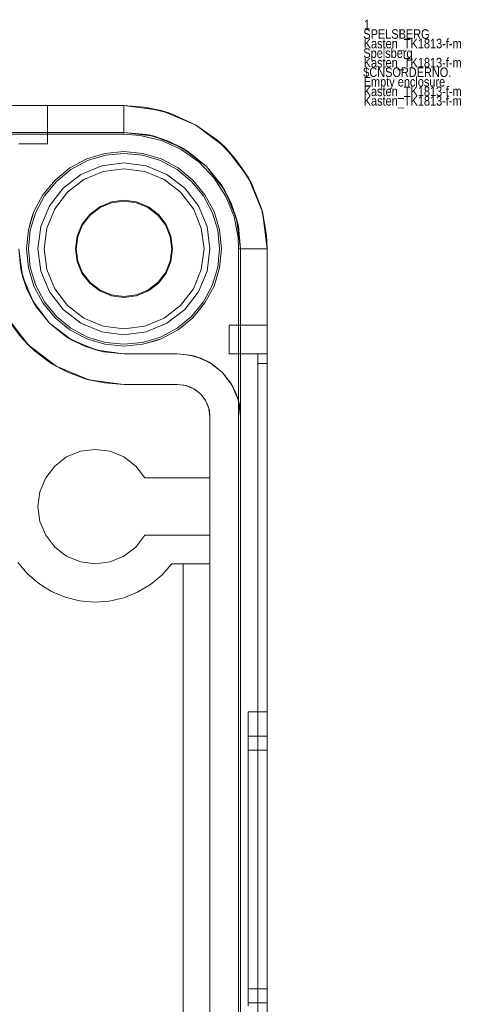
# Model space of a CAD drawing. Extents: x -620 to 300, y 62 to 1112.
# Tile 50 of 200: x -384.049 to -383.565, y 438.944 to 439.976. Entities that reach past the tile are written whole.
import ezdxf

# ---------------------------------------------------------------- set-up
doc = ezdxf.new("R2010")
doc.units = 0
doc.layers.get('0').update_dxf_attribs({"lineweight": 13})
doc.layers.add('AM_6', color=2, linetype='Continuous', lineweight=35, true_color=0xffff00)
doc.styles.get("Standard").update_dxf_attribs({"font": 'ARIALN.TTF'})

# ---------------------------------------------------------------- blocks, each defined once
blk = doc.blocks.new('Blockreferenz-A06CPVQ3L0')
at = {"color": 9, "linetype": 'ByBlock', "lineweight": -2, "ltscale": 0.13, "true_color": 0xc1c9c4}
for p, q in [((-383.9399, 439.8856), (-386.2399, 439.8856)), ((-383.9399, 439.8856), (-386.2399, 439.8856)), ((-384.0421, 439.8856), (-384.0499, 439.8856)), ((-384.0499, 439.8856), (-384.0421, 439.8856)), ((-384.0349, 439.8856), (-384.0421, 439.8856)), ((-384.0421, 439.8856), (-384.0349, 439.8856)), ((-384.0287, 439.8856), (-384.0349, 439.8856)), ((-384.0349, 439.8856), (-384.0287, 439.8856)), ((-384.0239, 439.8856), (-384.0287, 439.8856)), ((-384.0287, 439.8856), (-384.0239, 439.8856)), ((-384.0209, 439.8856), (-384.0239, 439.8856)), ((-384.0239, 439.8856), (-384.0209, 439.8856)), ((-384.0199, 439.8856), (-384.0209, 439.8856)), ((-384.0209, 439.8856), (-384.0199, 439.8856)), ((-384.0199, 439.8456), (-384.0199, 439.8856)), ((-384.0199, 439.8856), (-384.0199, 439.8856)), ((-384.0199, 439.8456), (-384.0199, 439.8856)), ((-383.9011, 439.8805), (-383.9399, 439.8856)), ((-383.9185, 439.8841), (-383.9399, 439.8856)), ((-383.9399, 439.8856), (-383.9399, 439.8856)), ((-383.9399, 439.8856), (-383.9399, 439.8851)), ((-383.9185, 439.8841), (-383.9399, 439.8856)), ((-383.9399, 439.8851), (-383.9399, 439.8836)), ((-383.9399, 439.8836), (-383.9399, 439.8811)), ((-383.9399, 439.8811), (-383.9399, 439.8778)), ((-383.9011, 439.8805), (-383.9185, 439.8841)), ((-383.8908, 439.8774), (-383.9185, 439.8841)), ((-383.8649, 439.8655), (-383.9011, 439.8805)), ((-383.8908, 439.8774), (-383.9011, 439.8805)), ((-383.9399, 439.8778), (-383.9399, 439.8737)), ((-383.9399, 439.8737), (-383.9399, 439.869)), ((-383.9399, 439.869), (-383.9399, 439.8638)), ((-383.8649, 439.8655), (-383.8908, 439.8774)), ((-383.8649, 439.8655), (-383.8908, 439.8774)), ((-383.9399, 439.8638), (-383.9399, 439.8584)), ((-383.9399, 439.8584), (-383.9399, 439.8556)), ((-383.8338, 439.8417), (-383.8649, 439.8655)), ((-383.8416, 439.849), (-383.8649, 439.8655)), ((-383.8416, 439.849), (-383.8649, 439.8655)), ((-386.2399, 439.8576), (-383.9399, 439.8576)), ((-384.7899, 439.8556), (-383.9399, 439.8556)), ((-383.9399, 439.8576), (-384.1159, 439.8576)), ((-383.9399, 439.8576), (-383.9083, 439.8535)), ((-383.9161, 439.8553), (-383.9399, 439.8576)), ((-383.9399, 439.8576), (-383.9399, 439.8576)), ((-383.9399, 439.8556), (-383.9228, 439.8544)), ((-383.9228, 439.8544), (-383.9006, 439.849)), ((-383.9161, 439.8553), (-383.8932, 439.8483)), ((-383.9083, 439.8535), (-383.9161, 439.8553)), ((-383.9083, 439.8535), (-383.8789, 439.8413)), ((-383.8932, 439.8483), (-383.9083, 439.8535)), ((-383.9006, 439.849), (-383.8799, 439.8395)), ((-383.8789, 439.8413), (-383.8932, 439.8483)), ((-383.8932, 439.8483), (-383.8721, 439.837)), ((-383.8338, 439.8417), (-383.8416, 439.849)), ((-383.822, 439.8283), (-383.8416, 439.849)), ((-384.0499, 439.8456), (-384.0421, 439.8456)), ((-384.0499, 439.8456), (-384.0421, 439.8456)), ((-384.0421, 439.8456), (-384.0349, 439.8456)), ((-384.0421, 439.8456), (-384.0349, 439.8456)), ((-384.0349, 439.8456), (-384.0287, 439.8456)), ((-384.0349, 439.8456), (-384.0287, 439.8456)), ((-384.0287, 439.8456), (-384.0239, 439.8456)), ((-384.0287, 439.8456), (-384.0239, 439.8456)), ((-384.0239, 439.8456), (-384.0209, 439.8456)), ((-384.0239, 439.8456), (-384.0209, 439.8456)), ((-384.0209, 439.8456), (-384.0199, 439.8456)), ((-384.0209, 439.8456), (-384.0199, 439.8456)), ((-384.0199, 439.8456), (-384.0199, 439.8456)), ((-383.9399, 439.8376), (-383.9598, 439.8356)), ((-383.9598, 439.8356), (-383.9399, 439.8376)), ((-383.92, 439.8356), (-383.9399, 439.8376)), ((-383.9399, 439.8376), (-383.92, 439.8356)), ((-383.8799, 439.8395), (-383.8613, 439.8263)), ((-383.8789, 439.8413), (-383.8536, 439.8219)), ((-383.8721, 439.837), (-383.8789, 439.8413)), ((-383.81, 439.8106), (-383.8338, 439.8417)), ((-383.822, 439.8283), (-383.8338, 439.8417)), ((-383.9789, 439.8298), (-383.9965, 439.8204)), ((-383.9965, 439.8204), (-383.9789, 439.8298)), ((-383.9781, 439.828), (-383.9954, 439.8188)), ((-383.9598, 439.8356), (-383.9789, 439.8298)), ((-383.9789, 439.8298), (-383.9598, 439.8356)), ((-383.9594, 439.8337), (-383.9781, 439.828)), ((-383.9399, 439.8356), (-383.9594, 439.8337)), ((-383.9204, 439.8337), (-383.9399, 439.8356)), ((-383.9016, 439.828), (-383.9204, 439.8337)), ((-383.9008, 439.8298), (-383.92, 439.8356)), ((-383.92, 439.8356), (-383.9008, 439.8298)), ((-383.8843, 439.8188), (-383.9016, 439.828)), ((-383.8832, 439.8204), (-383.9008, 439.8298)), ((-383.9008, 439.8298), (-383.8832, 439.8204)), ((-383.8536, 439.8219), (-383.8721, 439.837)), ((-383.81, 439.8106), (-383.822, 439.8283)), ((-383.8065, 439.8043), (-383.822, 439.8283)), ((-383.9965, 439.8204), (-384.012, 439.8077)), ((-384.012, 439.8077), (-383.9965, 439.8204)), ((-383.9954, 439.8188), (-384.0106, 439.8063)), ((-383.9632, 439.8225), (-383.9849, 439.8136)), ((-383.9632, 439.8225), (-383.9849, 439.8136)), ((-383.9399, 439.8256), (-383.9632, 439.8225)), ((-383.9399, 439.8256), (-383.9632, 439.8225)), ((-383.9399, 439.8194), (-383.9616, 439.8165)), ((-383.9616, 439.8165), (-383.9399, 439.8194)), ((-383.9166, 439.8225), (-383.9399, 439.8256)), ((-383.9166, 439.8225), (-383.9399, 439.8256)), ((-383.9182, 439.8165), (-383.9399, 439.8194)), ((-383.9399, 439.8194), (-383.9182, 439.8165)), ((-383.8949, 439.8136), (-383.9166, 439.8225)), ((-383.8949, 439.8136), (-383.9166, 439.8225)), ((-383.8692, 439.8063), (-383.8843, 439.8188)), ((-383.8678, 439.8077), (-383.8832, 439.8204)), ((-383.8832, 439.8204), (-383.8678, 439.8077)), ((-383.8613, 439.8263), (-383.8455, 439.8098)), ((-383.8536, 439.8219), (-383.8342, 439.7966)), ((-383.8384, 439.8034), (-383.8536, 439.8219)), ((-384.012, 439.8077), (-384.0247, 439.7923)), ((-384.0247, 439.7923), (-384.012, 439.8077)), ((-384.0106, 439.8063), (-384.023, 439.7912)), ((-383.9849, 439.8136), (-384.0035, 439.7992)), ((-383.9849, 439.8136), (-384.0035, 439.7992)), ((-383.9818, 439.8081), (-383.9991, 439.7948)), ((-383.9991, 439.7948), (-383.9818, 439.8081)), ((-383.9616, 439.8165), (-383.9818, 439.8081)), ((-383.9818, 439.8081), (-383.9616, 439.8165)), ((-383.898, 439.8081), (-383.9182, 439.8165)), ((-383.9182, 439.8165), (-383.898, 439.8081)), ((-383.8806, 439.7948), (-383.898, 439.8081)), ((-383.898, 439.8081), (-383.8806, 439.7948)), ((-383.8762, 439.7992), (-383.8949, 439.8136)), ((-383.8762, 439.7992), (-383.8949, 439.8136)), ((-383.8567, 439.7912), (-383.8692, 439.8063)), ((-383.8551, 439.7923), (-383.8678, 439.8077)), ((-383.8678, 439.8077), (-383.8551, 439.7923)), ((-383.8455, 439.8098), (-383.8332, 439.7906)), ((-383.795, 439.7744), (-383.81, 439.8106)), ((-383.8065, 439.8043), (-383.81, 439.8106)), ((-384.0035, 439.7992), (-384.0178, 439.7806)), ((-384.0035, 439.7992), (-384.0178, 439.7806)), ((-383.8619, 439.7806), (-383.8762, 439.7992)), ((-383.8619, 439.7806), (-383.8762, 439.7992)), ((-383.8384, 439.8034), (-383.8272, 439.7823)), ((-383.8342, 439.7966), (-383.8384, 439.8034)), ((-383.8342, 439.7966), (-383.822, 439.7672)), ((-383.8272, 439.7823), (-383.8342, 439.7966)), ((-383.796, 439.7779), (-383.8065, 439.8043)), ((-384.0247, 439.7923), (-384.0341, 439.7746)), ((-384.0341, 439.7746), (-384.0247, 439.7923)), ((-384.023, 439.7912), (-384.0323, 439.7739)), ((-383.9991, 439.7948), (-384.0124, 439.7775)), ((-384.0124, 439.7775), (-383.9991, 439.7948)), ((-383.9399, 439.7865), (-383.953, 439.7847)), ((-383.9267, 439.7847), (-383.9399, 439.7865)), ((-383.8673, 439.7775), (-383.8806, 439.7948)), ((-383.8806, 439.7948), (-383.8673, 439.7775)), ((-383.8475, 439.7739), (-383.8567, 439.7912)), ((-383.8456, 439.7746), (-383.8551, 439.7923)), ((-383.8551, 439.7923), (-383.8456, 439.7746)), ((-383.8332, 439.7906), (-383.8247, 439.7694)), ((-384.0178, 439.7806), (-384.0268, 439.7589)), ((-384.0178, 439.7806), (-384.0268, 439.7589)), ((-384.0124, 439.7775), (-384.0208, 439.7573)), ((-384.0208, 439.7573), (-384.0124, 439.7775)), ((-383.9653, 439.7797), (-383.9758, 439.7716)), ((-383.9752, 439.771), (-383.9649, 439.7789)), ((-383.953, 439.7847), (-383.9653, 439.7797)), ((-383.9649, 439.7789), (-383.9528, 439.7839)), ((-383.9528, 439.7839), (-383.9399, 439.7856)), ((-383.9399, 439.7856), (-383.9269, 439.7839)), ((-383.9269, 439.7839), (-383.9149, 439.7789)), ((-383.9144, 439.7797), (-383.9267, 439.7847)), ((-383.9149, 439.7789), (-383.9045, 439.771)), ((-383.9039, 439.7716), (-383.9144, 439.7797)), ((-383.859, 439.7573), (-383.8673, 439.7775)), ((-383.8673, 439.7775), (-383.859, 439.7573)), ((-383.8529, 439.7589), (-383.8619, 439.7806)), ((-383.8529, 439.7589), (-383.8619, 439.7806)), ((-383.8272, 439.7823), (-383.8202, 439.7594)), ((-383.822, 439.7672), (-383.8272, 439.7823)), ((-383.795, 439.7744), (-383.796, 439.7779)), ((-383.7906, 439.7499), (-383.796, 439.7779)), ((-384.0341, 439.7746), (-384.0399, 439.7555)), ((-384.036, 439.7697), (-384.0399, 439.7555)), ((-384.0399, 439.7555), (-384.036, 439.7697)), ((-384.0323, 439.7739), (-384.038, 439.7551)), ((-384.0341, 439.7746), (-384.036, 439.7697)), ((-384.036, 439.7697), (-384.0341, 439.7746)), ((-383.9758, 439.7716), (-383.9839, 439.761)), ((-383.9832, 439.7606), (-383.9752, 439.771)), ((-383.9045, 439.771), (-383.8966, 439.7606)), ((-383.8958, 439.761), (-383.9039, 439.7716)), ((-383.8418, 439.7551), (-383.8475, 439.7739)), ((-383.8398, 439.7555), (-383.8456, 439.7746)), ((-383.8456, 439.7746), (-383.8398, 439.7555)), ((-383.8247, 439.7694), (-383.8204, 439.747)), ((-383.822, 439.7672), (-383.8179, 439.7356)), ((-383.8202, 439.7594), (-383.822, 439.7672)), ((-383.7899, 439.7356), (-383.795, 439.7744)), ((-383.7906, 439.7499), (-383.795, 439.7744)), ((-384.0399, 439.7555), (-384.0419, 439.7356)), ((-384.0419, 439.7356), (-384.0399, 439.7555)), ((-384.038, 439.7551), (-384.0399, 439.7356)), ((-384.0268, 439.7589), (-384.0299, 439.7356)), ((-384.0268, 439.7589), (-384.0299, 439.7356)), ((-384.0208, 439.7573), (-384.0236, 439.7356)), ((-384.0236, 439.7356), (-384.0208, 439.7573)), ((-383.9839, 439.761), (-383.989, 439.7488)), ((-383.9882, 439.7485), (-383.9832, 439.7606)), ((-383.8966, 439.7606), (-383.8916, 439.7485)), ((-383.8907, 439.7488), (-383.8958, 439.761)), ((-383.8561, 439.7356), (-383.859, 439.7573)), ((-383.859, 439.7573), (-383.8561, 439.7356)), ((-383.8499, 439.7356), (-383.8529, 439.7589)), ((-383.8499, 439.7356), (-383.8529, 439.7589)), ((-383.8399, 439.7356), (-383.8418, 439.7551)), ((-383.8379, 439.7356), (-383.8398, 439.7555)), ((-383.8398, 439.7555), (-383.8379, 439.7356)), ((-383.8179, 439.7356), (-383.8202, 439.7594)), ((-383.989, 439.7488), (-383.9907, 439.7356)), ((-383.9899, 439.7356), (-383.9882, 439.7485)), ((-383.8916, 439.7485), (-383.8899, 439.7356)), ((-383.889, 439.7356), (-383.8907, 439.7488)), ((-383.8204, 439.747), (-383.8199, 439.7356)), ((-383.7899, 439.7356), (-383.7906, 439.7499)), ((-383.7899, 439.7356), (-383.7906, 439.7499)), ((-384.0461, 439.7071), (-384.0499, 439.7356)), ((-384.0499, 439.7356), (-384.0478, 439.7141)), ((-384.0419, 439.7356), (-384.0399, 439.7157)), ((-384.0399, 439.7157), (-384.0419, 439.7356)), ((-384.0399, 439.7356), (-384.038, 439.7161)), ((-384.0299, 439.7356), (-384.0268, 439.7123)), ((-384.0299, 439.7356), (-384.0268, 439.7123)), ((-384.0236, 439.7356), (-384.0208, 439.7139)), ((-384.0208, 439.7139), (-384.0236, 439.7356)), ((-383.9907, 439.7356), (-383.989, 439.7224)), ((-383.9882, 439.7227), (-383.9899, 439.7356)), ((-383.8899, 439.7356), (-383.8916, 439.7227)), ((-383.8907, 439.7224), (-383.889, 439.7356)), ((-383.859, 439.7139), (-383.8561, 439.7356)), ((-383.8561, 439.7356), (-383.859, 439.7139)), ((-383.8529, 439.7123), (-383.8499, 439.7356)), ((-383.8529, 439.7123), (-383.8499, 439.7356)), ((-383.8418, 439.7161), (-383.8399, 439.7356)), ((-383.8398, 439.7157), (-383.8379, 439.7356)), ((-383.8379, 439.7356), (-383.8398, 439.7157)), ((-383.8199, 439.7356), (-383.8199, 438.3856)), ((-383.8199, 439.7356), (-383.8171, 439.7356)), ((-383.8179, 439.7356), (-383.8179, 436.4356)), ((-383.8179, 439.5596), (-383.8179, 439.7356)), ((-383.8179, 439.7356), (-383.8179, 439.7356)), ((-383.8171, 439.7356), (-383.8117, 439.7356)), ((-383.8117, 439.7356), (-383.8065, 439.7356)), ((-383.8065, 439.7356), (-383.8018, 439.7356)), ((-383.8018, 439.7356), (-383.7977, 439.7356)), ((-383.7977, 439.7356), (-383.7944, 439.7356)), ((-383.7944, 439.7356), (-383.7919, 439.7356)), ((-383.7919, 439.7356), (-383.7904, 439.7356)), ((-383.7904, 439.7356), (-383.7899, 439.7356)), ((-383.7899, 436.4356), (-383.7899, 439.7356)), ((-383.7899, 436.4356), (-383.7899, 439.7356)), ((-383.7899, 439.7356), (-383.7899, 439.7356)), ((-384.0465, 439.71), (-384.0478, 439.7141)), ((-384.0478, 439.7141), (-384.0461, 439.7071)), ((-384.0399, 439.7157), (-384.0341, 439.6966)), ((-384.0341, 439.6966), (-384.0399, 439.7157)), ((-384.038, 439.7161), (-384.0323, 439.6973)), ((-384.0208, 439.7139), (-384.0124, 439.6937)), ((-384.0124, 439.6937), (-384.0208, 439.7139)), ((-383.989, 439.7224), (-383.9839, 439.7102)), ((-383.9832, 439.7106), (-383.9882, 439.7227)), ((-383.8916, 439.7227), (-383.8966, 439.7106)), ((-383.8958, 439.7102), (-383.8907, 439.7224)), ((-383.8673, 439.6937), (-383.859, 439.7139)), ((-383.859, 439.7139), (-383.8673, 439.6937)), ((-383.8475, 439.6973), (-383.8418, 439.7161)), ((-383.8456, 439.6966), (-383.8398, 439.7157)), ((-383.8398, 439.7157), (-383.8456, 439.6966)), ((-384.0443, 439.7027), (-384.0465, 439.71)), ((-384.0351, 439.6806), (-384.0461, 439.7071)), ((-384.0461, 439.7071), (-384.0415, 439.6935)), ((-384.0268, 439.7123), (-384.0178, 439.6906)), ((-384.0268, 439.7123), (-384.0178, 439.6906)), ((-383.9839, 439.7102), (-383.9758, 439.6996)), ((-383.9752, 439.7003), (-383.9832, 439.7106)), ((-383.8966, 439.7106), (-383.9045, 439.7003)), ((-383.9039, 439.6996), (-383.8958, 439.7102)), ((-383.8619, 439.6906), (-383.8529, 439.7123)), ((-383.8619, 439.6906), (-383.8529, 439.7123)), ((-384.0415, 439.6935), (-384.0443, 439.7027)), ((-384.037, 439.685), (-384.0415, 439.6935)), ((-384.0415, 439.6935), (-384.0351, 439.6806)), ((-384.0341, 439.6966), (-384.0247, 439.6789)), ((-384.0247, 439.6789), (-384.0341, 439.6966)), ((-384.0323, 439.6973), (-384.023, 439.6801)), ((-384.0124, 439.6937), (-383.9991, 439.6764)), ((-383.9991, 439.6764), (-384.0124, 439.6937)), ((-383.9758, 439.6996), (-383.9653, 439.6916)), ((-383.9649, 439.6923), (-383.9752, 439.7003)), ((-383.9045, 439.7003), (-383.9149, 439.6923)), ((-383.9144, 439.6916), (-383.9039, 439.6996)), ((-383.8806, 439.6764), (-383.8673, 439.6937)), ((-383.8673, 439.6937), (-383.8806, 439.6764)), ((-383.8567, 439.6801), (-383.8475, 439.6973)), ((-383.8551, 439.6789), (-383.8456, 439.6966)), ((-383.8456, 439.6966), (-383.8551, 439.6789)), ((-384.0334, 439.6783), (-384.037, 439.685)), ((-384.0178, 439.6906), (-384.0035, 439.672)), ((-384.0178, 439.6906), (-384.0035, 439.672)), ((-383.9653, 439.6916), (-383.953, 439.6865)), ((-383.9528, 439.6873), (-383.9649, 439.6923)), ((-383.953, 439.6865), (-383.9399, 439.6847)), ((-383.9399, 439.6856), (-383.9528, 439.6873)), ((-383.9269, 439.6873), (-383.9399, 439.6856)), ((-383.9399, 439.6847), (-383.9267, 439.6865)), ((-383.9149, 439.6923), (-383.9269, 439.6873)), ((-383.9267, 439.6865), (-383.9144, 439.6916)), ((-383.8762, 439.672), (-383.8619, 439.6906)), ((-383.8762, 439.672), (-383.8619, 439.6906)), ((-384.0177, 439.6578), (-384.0351, 439.6806)), ((-384.0351, 439.6806), (-384.0313, 439.6745)), ((-384.0313, 439.6745), (-384.0334, 439.6783)), ((-384.0313, 439.6745), (-384.0177, 439.6578)), ((-384.0247, 439.6789), (-384.012, 439.6635)), ((-384.012, 439.6635), (-384.0247, 439.6789)), ((-384.023, 439.6801), (-384.0106, 439.6649)), ((-383.9991, 439.6764), (-383.9818, 439.6631)), ((-383.9818, 439.6631), (-383.9991, 439.6764)), ((-383.898, 439.6631), (-383.8806, 439.6764)), ((-383.8806, 439.6764), (-383.898, 439.6631)), ((-383.8692, 439.6649), (-383.8567, 439.6801)), ((-383.8678, 439.6635), (-383.8551, 439.6789)), ((-383.8551, 439.6789), (-383.8678, 439.6635)), ((-384.0403, 439.6352), (-384.0629, 439.6646)), ((-384.012, 439.6635), (-383.9965, 439.6508)), ((-383.9965, 439.6508), (-384.012, 439.6635)), ((-384.0106, 439.6649), (-383.9954, 439.6525)), ((-384.0035, 439.672), (-383.9849, 439.6577)), ((-384.0035, 439.672), (-383.9849, 439.6577)), ((-383.9818, 439.6631), (-383.9616, 439.6547)), ((-383.9616, 439.6547), (-383.9818, 439.6631)), ((-383.9182, 439.6547), (-383.898, 439.6631)), ((-383.898, 439.6631), (-383.9182, 439.6547)), ((-383.8949, 439.6577), (-383.8762, 439.672)), ((-383.8949, 439.6577), (-383.8762, 439.672)), ((-383.8843, 439.6525), (-383.8692, 439.6649)), ((-383.8832, 439.6508), (-383.8678, 439.6635)), ((-383.8678, 439.6635), (-383.8832, 439.6508)), ((-384.0603, 439.6603), (-384.0482, 439.6438)), ((-383.9949, 439.6403), (-384.0177, 439.6578)), ((-384.0177, 439.6578), (-384.001, 439.6441)), ((-383.9954, 439.6525), (-383.9781, 439.6432)), ((-383.9849, 439.6577), (-383.9632, 439.6487)), ((-383.9849, 439.6577), (-383.9632, 439.6487)), ((-383.9616, 439.6547), (-383.9399, 439.6518)), ((-383.9399, 439.6518), (-383.9616, 439.6547)), ((-383.9399, 439.6518), (-383.9182, 439.6547)), ((-383.9182, 439.6547), (-383.9399, 439.6518)), ((-383.9166, 439.6487), (-383.8949, 439.6577)), ((-383.9166, 439.6487), (-383.8949, 439.6577)), ((-383.9016, 439.6432), (-383.8843, 439.6525)), ((-383.8299, 439.6556), (-383.8299, 439.6546)), ((-383.7899, 439.6556), (-383.8299, 439.6556)), ((-383.8299, 439.6556), (-383.8299, 439.6546)), ((-383.8299, 439.6556), (-383.8299, 439.6556)), ((-383.7899, 439.6556), (-383.8299, 439.6556)), ((-383.8299, 439.6546), (-383.8299, 439.6516)), ((-383.8299, 439.6546), (-383.8299, 439.6516)), ((-383.8299, 439.6516), (-383.8299, 439.6468)), ((-383.8299, 439.6516), (-383.8299, 439.6468)), ((-383.7899, 439.6546), (-383.7899, 439.6556)), ((-383.7899, 439.6556), (-383.7899, 439.6556)), ((-383.7899, 439.6556), (-383.7899, 439.6546)), ((-383.7899, 439.6516), (-383.7899, 439.6546)), ((-383.7899, 439.6546), (-383.7899, 439.6516)), ((-383.7899, 439.6468), (-383.7899, 439.6516)), ((-383.7899, 439.6516), (-383.7899, 439.6468)), ((-384.0482, 439.6438), (-384.0403, 439.6352)), ((-384.0338, 439.6291), (-384.0482, 439.6438)), ((-384.001, 439.6441), (-383.9949, 439.6403)), ((-383.9972, 439.6421), (-384.001, 439.6441)), ((-383.9904, 439.6385), (-383.9972, 439.6421)), ((-383.9965, 439.6508), (-383.9789, 439.6414)), ((-383.9789, 439.6414), (-383.9965, 439.6508)), ((-383.9789, 439.6414), (-383.9598, 439.6356)), ((-383.9598, 439.6356), (-383.9789, 439.6414)), ((-383.9781, 439.6432), (-383.9594, 439.6375)), ((-383.9632, 439.6487), (-383.9399, 439.6456)), ((-383.9632, 439.6487), (-383.9399, 439.6456)), ((-383.9399, 439.6456), (-383.9166, 439.6487)), ((-383.9399, 439.6456), (-383.9166, 439.6487)), ((-383.9204, 439.6375), (-383.9016, 439.6432)), ((-383.92, 439.6356), (-383.9008, 439.6414)), ((-383.9058, 439.6395), (-383.9008, 439.6414)), ((-383.9008, 439.6414), (-383.9058, 439.6395)), ((-383.9008, 439.6414), (-383.8832, 439.6508)), ((-383.8832, 439.6508), (-383.9008, 439.6414)), ((-383.8299, 439.6468), (-383.8299, 439.6406)), ((-383.8299, 439.6468), (-383.8299, 439.6406)), ((-383.7899, 439.6406), (-383.7899, 439.6468)), ((-383.7899, 439.6468), (-383.7899, 439.6406)), ((-384.0109, 439.6126), (-384.0403, 439.6352)), ((-384.0403, 439.6352), (-384.0338, 439.6291)), ((-383.9683, 439.6294), (-383.9949, 439.6403)), ((-383.9949, 439.6403), (-383.982, 439.634)), ((-383.982, 439.634), (-383.9904, 439.6385)), ((-383.9728, 439.6312), (-383.982, 439.634)), ((-383.982, 439.634), (-383.9683, 439.6294)), ((-383.9655, 439.629), (-383.9728, 439.6312)), ((-383.9598, 439.6356), (-383.9399, 439.6336)), ((-383.9399, 439.6336), (-383.9598, 439.6356)), ((-383.9594, 439.6375), (-383.9399, 439.6356)), ((-383.9399, 439.6356), (-383.9204, 439.6375)), ((-383.9399, 439.6336), (-383.92, 439.6356)), ((-383.92, 439.6356), (-383.9399, 439.6336)), ((-383.92, 439.6356), (-383.9058, 439.6395)), ((-383.9058, 439.6395), (-383.92, 439.6356)), ((-383.8299, 439.6406), (-383.8299, 439.6334)), ((-383.8299, 439.6406), (-383.8299, 439.6334)), ((-383.8299, 439.6334), (-383.8299, 439.6256)), ((-383.8299, 439.6334), (-383.8299, 439.6256)), ((-383.7899, 439.6334), (-383.7899, 439.6406)), ((-383.7899, 439.6406), (-383.7899, 439.6334)), ((-383.7899, 439.6256), (-383.7899, 439.6334)), ((-383.7899, 439.6334), (-383.7899, 439.6256)), ((-384.0338, 439.6291), (-384.0175, 439.6167)), ((-383.9399, 439.6256), (-383.9683, 439.6294)), ((-383.9683, 439.6294), (-383.9613, 439.6277)), ((-383.9613, 439.6277), (-383.9655, 439.629)), ((-383.9613, 439.6277), (-383.9399, 439.6256)), ((-383.8839, 439.6256), (-383.9399, 439.6256)), ((-383.9399, 439.6256), (-383.92, 439.6256)), ((-383.9399, 439.6256), (-383.9399, 439.6256)), ((-383.92, 439.6256), (-383.9008, 439.6256)), ((-383.9008, 439.6256), (-383.8839, 439.6256)), ((-383.8668, 439.6234), (-383.8839, 439.6256)), ((-383.871, 439.6243), (-383.8839, 439.6256)), ((-383.8839, 439.6256), (-383.871, 439.6243)), ((-383.8839, 439.6256), (-383.8839, 439.6256)), ((-383.8668, 439.6234), (-383.871, 439.6243)), ((-383.871, 439.6243), (-383.8586, 439.6206)), ((-383.8509, 439.6168), (-383.8668, 439.6234)), ((-383.8586, 439.6206), (-383.8668, 439.6234)), ((-383.8299, 439.6256), (-383.7999, 439.6256)), ((-383.8299, 439.6256), (-383.8299, 439.6256)), ((-383.8299, 439.6256), (-383.7999, 439.6256)), ((-383.7999, 439.6256), (-383.7999, 439.6254)), ((-383.7949, 439.6256), (-383.7999, 439.6256)), ((-383.7999, 439.6256), (-383.7899, 439.6256)), ((-383.7999, 439.6256), (-383.7999, 438.0856)), ((-383.7999, 439.6256), (-383.7999, 439.6256)), ((-383.7999, 439.6256), (-383.7999, 438.0856)), ((-383.7949, 439.6256), (-383.7999, 439.6256)), ((-383.7999, 439.6256), (-383.7999, 439.6256)), ((-383.7999, 439.6256), (-383.7999, 439.6256)), ((-383.7999, 439.6256), (-383.7999, 439.6256)), ((-383.7999, 439.6256), (-383.7999, 439.6256)), ((-383.7999, 439.6256), (-383.7999, 439.6256)), ((-383.7999, 439.6254), (-383.7999, 439.6256)), ((-383.7999, 439.6256), (-383.7899, 439.6256)), ((-383.7999, 439.6254), (-383.7999, 439.6248)), ((-383.7999, 439.6248), (-383.7999, 439.6254)), ((-383.7999, 439.6248), (-383.7999, 439.6239)), ((-383.7999, 439.6239), (-383.7999, 439.6248)), ((-383.7999, 439.6239), (-383.7999, 439.6227)), ((-383.7999, 439.6227), (-383.7999, 439.6239)), ((-383.7999, 439.6227), (-383.7999, 439.6212)), ((-383.7999, 439.6212), (-383.7999, 439.6227)), ((-383.7999, 439.6212), (-383.7999, 439.6194)), ((-383.7999, 439.6194), (-383.7999, 439.6212)), ((-383.7899, 439.6256), (-383.7949, 439.6256)), ((-383.7899, 439.6256), (-383.7949, 439.6256)), ((-383.7899, 439.6253), (-383.7899, 439.6256)), ((-383.7899, 438.0856), (-383.7899, 439.6256)), ((-383.7899, 439.6256), (-383.7899, 439.6256)), ((-383.7899, 439.6256), (-383.7899, 439.6253)), ((-383.7899, 439.6256), (-383.7899, 438.0856)), ((-383.7899, 439.6243), (-383.7899, 439.6253)), ((-383.7899, 439.6253), (-383.7899, 439.6243)), ((-383.7899, 439.6227), (-383.7899, 439.6243)), ((-383.7899, 439.6243), (-383.7899, 439.6227)), ((-383.7899, 439.6206), (-383.7899, 439.6227)), ((-383.7899, 439.6227), (-383.7899, 439.6206)), ((-384.0175, 439.6167), (-384.0109, 439.6126)), ((-383.9996, 439.6068), (-384.0175, 439.6167)), ((-383.9766, 439.5984), (-384.0109, 439.6126)), ((-384.0109, 439.6126), (-383.9996, 439.6068)), ((-383.8509, 439.6168), (-383.8586, 439.6206)), ((-383.8586, 439.6206), (-383.8472, 439.6145)), ((-383.8372, 439.6063), (-383.8509, 439.6168)), ((-383.8472, 439.6145), (-383.8509, 439.6168)), ((-383.8372, 439.6063), (-383.8472, 439.6145)), ((-383.8472, 439.6145), (-383.8372, 439.6063)), ((-383.7999, 439.6194), (-383.7999, 439.6176)), ((-383.7999, 439.6176), (-383.7999, 439.6194)), ((-383.7999, 439.6176), (-383.7999, 439.6156)), ((-383.7999, 439.6156), (-383.7999, 439.6176)), ((-383.7999, 439.6156), (-383.7949, 439.6156)), ((-383.7999, 439.6156), (-383.7999, 436.5556)), ((-383.7949, 439.6156), (-383.7999, 439.6156)), ((-383.7999, 436.5556), (-383.7999, 439.6156)), ((-383.7949, 439.6156), (-383.7899, 439.6156)), ((-383.7899, 439.6156), (-383.7949, 439.6156)), ((-383.7899, 439.6182), (-383.7899, 439.6206)), ((-383.7899, 439.6206), (-383.7899, 439.6182)), ((-383.7899, 439.6156), (-383.7899, 439.6182)), ((-383.7899, 439.6182), (-383.7899, 439.6156)), ((-383.7899, 436.5556), (-383.7899, 439.6156)), ((-383.7899, 439.6156), (-383.7899, 436.5556)), ((-383.9996, 439.6068), (-383.9804, 439.5995)), ((-383.8267, 439.5926), (-383.8372, 439.6063)), ((-383.829, 439.5963), (-383.8372, 439.6063)), ((-383.8372, 439.6063), (-383.829, 439.5963)), ((-383.9804, 439.5995), (-383.9766, 439.5984)), ((-383.9603, 439.5951), (-383.9804, 439.5995)), ((-383.9399, 439.5936), (-383.9766, 439.5984)), ((-383.9766, 439.5984), (-383.9603, 439.5951)), ((-383.9603, 439.5951), (-383.9399, 439.5936)), ((-383.9399, 439.5936), (-383.9603, 439.5951)), ((-383.9399, 439.5936), (-383.8839, 439.5936)), ((-383.8839, 439.5936), (-383.9399, 439.5936)), ((-383.9399, 439.5936), (-383.9399, 439.5936)), ((-383.8839, 439.5936), (-383.8751, 439.5925)), ((-383.8772, 439.593), (-383.8839, 439.5936)), ((-383.8839, 439.5936), (-383.8839, 439.5936)), ((-383.8751, 439.5925), (-383.8772, 439.593)), ((-383.8772, 439.593), (-383.876, 439.5926)), ((-383.876, 439.5926), (-383.8737, 439.5919)), ((-383.8709, 439.591), (-383.8751, 439.5925)), ((-383.8751, 439.5925), (-383.8669, 439.5891)), ((-383.8737, 439.5919), (-383.8709, 439.591)), ((-383.8669, 439.5891), (-383.8709, 439.591)), ((-383.8709, 439.591), (-383.8682, 439.5896)), ((-383.8267, 439.5926), (-383.829, 439.5963)), ((-383.829, 439.5963), (-383.8229, 439.5849)), ((-383.8201, 439.5767), (-383.8267, 439.5926)), ((-383.8229, 439.5849), (-383.8267, 439.5926)), ((-383.8682, 439.5896), (-383.8662, 439.5885)), ((-383.865, 439.5879), (-383.8669, 439.5891)), ((-383.8669, 439.5891), (-383.8598, 439.5837)), ((-383.8662, 439.5885), (-383.865, 439.5879)), ((-383.8598, 439.5837), (-383.865, 439.5879)), ((-383.8598, 439.5837), (-383.8544, 439.5766)), ((-383.8556, 439.5785), (-383.8598, 439.5837)), ((-383.8201, 439.5767), (-383.8229, 439.5849)), ((-383.8229, 439.5849), (-383.8191, 439.5725)), ((-383.8556, 439.5785), (-383.855, 439.5773)), ((-383.8544, 439.5766), (-383.8556, 439.5785)), ((-383.855, 439.5773), (-383.8539, 439.5752)), ((-383.8525, 439.5726), (-383.8544, 439.5766)), ((-383.8544, 439.5766), (-383.851, 439.5684)), ((-383.8539, 439.5752), (-383.8525, 439.5726)), ((-383.851, 439.5684), (-383.8525, 439.5726)), ((-383.8525, 439.5726), (-383.8516, 439.5698)), ((-383.8516, 439.5698), (-383.8509, 439.5675)), ((-383.8179, 439.5596), (-383.8201, 439.5767)), ((-383.8191, 439.5725), (-383.8201, 439.5767)), ((-383.8179, 439.5596), (-383.8191, 439.5725)), ((-383.8191, 439.5725), (-383.8179, 439.5596)), ((-383.8505, 439.5662), (-383.851, 439.5684)), ((-383.851, 439.5684), (-383.8499, 439.5596)), ((-383.8509, 439.5675), (-383.8505, 439.5662)), ((-383.8499, 439.5596), (-383.8505, 439.5662)), ((-383.8499, 439.5596), (-383.8499, 436.6116)), ((-383.8499, 439.4956), (-383.8499, 439.5596)), ((-383.8499, 439.5596), (-383.8499, 439.5596)), ((-383.8179, 436.6116), (-383.8179, 439.5596)), ((-383.8179, 439.5596), (-383.8179, 439.5596)), ((-383.9999, 439.5176), (-384.0123, 439.508)), ((-384.0123, 439.508), (-383.9999, 439.5176)), ((-383.9854, 439.5236), (-383.9999, 439.5176)), ((-383.9999, 439.5176), (-383.9854, 439.5236)), ((-383.9699, 439.5256), (-383.9854, 439.5236)), ((-383.9854, 439.5236), (-383.9699, 439.5256)), ((-383.9543, 439.5236), (-383.9699, 439.5256)), ((-383.9699, 439.5256), (-383.9543, 439.5236)), ((-383.9399, 439.5176), (-383.9543, 439.5236)), ((-383.9543, 439.5236), (-383.9399, 439.5176)), ((-383.9274, 439.508), (-383.9399, 439.5176)), ((-383.9399, 439.5176), (-383.9274, 439.508)), ((-384.0123, 439.508), (-384.0218, 439.4956)), ((-384.0218, 439.4956), (-384.0123, 439.508)), ((-383.9179, 439.4956), (-383.9274, 439.508)), ((-383.9274, 439.508), (-383.9179, 439.4956)), ((-384.0218, 439.4956), (-384.0278, 439.4811)), ((-384.0278, 439.4811), (-384.0218, 439.4956)), ((-383.8499, 439.4956), (-383.9179, 439.4956)), ((-383.9179, 439.4956), (-383.8499, 439.4956)), ((-383.9179, 439.4956), (-383.9179, 439.4956)), ((-383.8499, 439.4356), (-383.8499, 439.4956)), ((-383.8499, 439.4956), (-383.8499, 439.4956)), ((-384.0278, 439.4811), (-384.0299, 439.4656)), ((-384.0299, 439.4656), (-384.0278, 439.4811)), ((-384.0299, 439.4656), (-384.0278, 439.4501)), ((-384.0278, 439.4501), (-384.0299, 439.4656)), ((-384.0278, 439.4501), (-384.0218, 439.4356)), ((-384.0218, 439.4356), (-384.0278, 439.4501)), ((-384.0218, 439.4356), (-384.0123, 439.4232)), ((-384.0123, 439.4232), (-384.0218, 439.4356)), ((-383.9274, 439.4232), (-383.9179, 439.4356)), ((-383.9179, 439.4356), (-383.9274, 439.4232)), ((-383.9179, 439.4356), (-383.8499, 439.4356)), ((-383.8499, 439.4356), (-383.9179, 439.4356)), ((-383.9179, 439.4356), (-383.9179, 439.4356)), ((-383.8499, 439.4056), (-383.8499, 439.4356)), ((-383.8499, 439.4356), (-383.8499, 439.4356)), ((-384.0123, 439.4232), (-383.9999, 439.4136)), ((-383.9999, 439.4136), (-384.0123, 439.4232)), ((-383.9399, 439.4136), (-383.9274, 439.4232)), ((-383.9274, 439.4232), (-383.9399, 439.4136)), ((-384.0409, 439.3952), (-384.051, 439.4071)), ((-384.051, 439.4071), (-384.0409, 439.3952)), ((-383.9999, 439.4136), (-383.9854, 439.4077)), ((-383.9854, 439.4077), (-383.9999, 439.4136)), ((-383.9854, 439.4077), (-383.9699, 439.4056)), ((-383.9699, 439.4056), (-383.9854, 439.4077)), ((-383.9699, 439.4056), (-383.9543, 439.4077)), ((-383.9543, 439.4077), (-383.9699, 439.4056)), ((-383.9543, 439.4077), (-383.9399, 439.4136)), ((-383.9399, 439.4136), (-383.9543, 439.4077)), ((-383.8899, 439.4056), (-383.9002, 439.3939)), ((-383.9002, 439.3939), (-383.8899, 439.4056)), ((-383.8779, 439.4056), (-383.8899, 439.4056)), ((-383.8899, 439.4056), (-383.8499, 439.4056)), ((-383.8899, 439.4056), (-383.8899, 439.4056)), ((-383.8779, 439.3939), (-383.8779, 439.4056)), ((-383.8779, 439.4056), (-383.8779, 438.3506)), ((-383.8499, 439.4056), (-383.8779, 439.4056)), ((-383.8779, 439.4056), (-383.8779, 439.4056)), ((-383.8499, 438.3506), (-383.8499, 439.4056)), ((-383.8499, 439.4056), (-383.8499, 439.4056)), ((-384.0291, 439.385), (-384.0409, 439.3952)), ((-384.0409, 439.3952), (-384.0291, 439.385)), ((-383.9002, 439.3939), (-383.9122, 439.3839)), ((-383.9122, 439.3839), (-383.9002, 439.3939)), ((-383.8779, 439.3839), (-383.8779, 439.3939)), ((-384.0159, 439.3768), (-384.0291, 439.385)), ((-384.0291, 439.385), (-384.0159, 439.3768)), ((-383.9122, 439.3839), (-383.9256, 439.376)), ((-383.9256, 439.376), (-383.9122, 439.3839)), ((-383.8779, 438.3506), (-383.8779, 439.3839)), ((-384.0015, 439.3707), (-384.0159, 439.3768)), ((-384.0159, 439.3768), (-384.0015, 439.3707)), ((-383.9256, 439.376), (-383.9401, 439.3702)), ((-383.9401, 439.3702), (-383.9256, 439.376)), ((-383.9864, 439.367), (-384.0015, 439.3707)), ((-384.0015, 439.3707), (-383.9864, 439.367)), ((-383.9708, 439.3656), (-383.9864, 439.367)), ((-383.9864, 439.367), (-383.9708, 439.3656)), ((-383.9553, 439.3667), (-383.9708, 439.3656)), ((-383.9708, 439.3656), (-383.9553, 439.3667)), ((-383.9401, 439.3702), (-383.9553, 439.3667)), ((-383.9553, 439.3667), (-383.9401, 439.3702)), ((-383.7899, 439.2506), (-383.8099, 439.2506)), ((-383.8099, 439.2506), (-383.8099, 439.245)), ((-383.8099, 439.2506), (-383.8099, 439.245)), ((-383.7899, 439.245), (-383.7899, 439.2506)), ((-383.7899, 439.2506), (-383.7899, 439.245)), ((-383.8099, 439.245), (-383.8099, 439.2285)), ((-383.8099, 439.245), (-383.8099, 439.2285)), ((-383.7899, 439.2285), (-383.7899, 439.245)), ((-383.7899, 439.245), (-383.7899, 439.2285)), ((-383.8099, 439.2285), (-383.8099, 439.2023)), ((-383.8099, 439.2285), (-383.8099, 439.2023)), ((-383.7899, 439.2252), (-383.8099, 439.2252)), ((-383.8099, 439.2252), (-383.8099, 439.2205)), ((-383.8099, 439.2252), (-383.8099, 439.2205)), ((-383.8099, 439.2205), (-383.8099, 439.2065)), ((-383.8099, 439.2205), (-383.8099, 439.2065)), ((-383.7899, 439.2023), (-383.7899, 439.2285)), ((-383.7899, 439.2285), (-383.7899, 439.2023)), ((-383.7899, 439.2225), (-383.7899, 439.2252)), ((-383.7899, 439.2252), (-383.7899, 439.2225)), ((-383.7899, 439.2146), (-383.7899, 439.2225)), ((-383.7899, 439.2225), (-383.7899, 439.2146)), ((-383.7899, 439.2106), (-383.8099, 439.2106)), ((-383.8099, 439.2106), (-383.8099, 439.2063)), ((-383.8099, 439.2106), (-383.8099, 439.2063)), ((-383.7899, 439.2017), (-383.7899, 439.2146)), ((-383.7899, 439.2146), (-383.7899, 439.2017)), ((-383.7899, 439.2082), (-383.7899, 439.2106)), ((-383.7899, 439.2106), (-383.7899, 439.2082)), ((-383.7899, 439.2011), (-383.7899, 439.2082)), ((-383.7899, 439.2082), (-383.7899, 439.2011)), ((-383.8099, 439.2065), (-383.8099, 439.1843)), ((-383.8099, 439.2065), (-383.8099, 439.1843)), ((-383.8099, 439.2063), (-383.8099, 439.1939)), ((-383.8099, 439.2063), (-383.8099, 439.1939)), ((-383.8099, 439.2023), (-383.8099, 439.1681)), ((-383.8099, 439.2023), (-383.8099, 439.1681)), ((-383.7899, 439.1681), (-383.7899, 439.2023)), ((-383.7899, 439.2023), (-383.7899, 439.1681)), ((-383.7899, 439.1843), (-383.7899, 439.2017)), ((-383.7899, 439.2017), (-383.7899, 439.1843)), ((-383.7899, 439.1895), (-383.7899, 439.2011)), ((-383.7899, 439.2011), (-383.7899, 439.1895)), ((-383.8099, 439.1939), (-383.8099, 439.174)), ((-383.8099, 439.1939), (-383.8099, 439.174)), ((-383.7899, 439.174), (-383.7899, 439.1895)), ((-383.7899, 439.1895), (-383.7899, 439.174)), ((-383.8099, 439.1843), (-383.8099, 439.1554)), ((-383.8099, 439.1843), (-383.8099, 439.1554)), ((-383.7899, 439.1632), (-383.7899, 439.1843)), ((-383.7899, 439.1843), (-383.7899, 439.1632)), ((-383.8099, 439.174), (-383.8099, 439.1481)), ((-383.8099, 439.174), (-383.8099, 439.1481)), ((-383.8099, 439.1681), (-383.8099, 439.1283)), ((-383.8099, 439.1681), (-383.8099, 439.1283)), ((-383.7899, 439.1551), (-383.7899, 439.174)), ((-383.7899, 439.174), (-383.7899, 439.1551)), ((-383.7899, 439.1283), (-383.7899, 439.1681)), ((-383.7899, 439.1681), (-383.7899, 439.1283)), ((-383.7899, 439.139), (-383.7899, 439.1632)), ((-383.7899, 439.1632), (-383.7899, 439.139)), ((-383.8099, 439.1554), (-383.8099, 439.1217)), ((-383.8099, 439.1554), (-383.8099, 439.1217)), ((-383.8099, 439.1481), (-383.8099, 439.118)), ((-383.8099, 439.1481), (-383.8099, 439.118)), ((-383.7899, 439.1334), (-383.7899, 439.1551)), ((-383.7899, 439.1551), (-383.7899, 439.1334)), ((-383.7899, 439.1128), (-383.7899, 439.139)), ((-383.7899, 439.139), (-383.7899, 439.1128)), ((-383.8099, 439.1283), (-383.8099, 439.0856)), ((-383.8099, 439.1283), (-383.8099, 439.0856)), ((-383.7899, 439.11), (-383.7899, 439.1334)), ((-383.7899, 439.1334), (-383.7899, 439.11)), ((-383.7899, 439.0856), (-383.7899, 439.1283)), ((-383.7899, 439.1283), (-383.7899, 439.0856)), ((-383.8099, 439.1217), (-383.8099, 439.0856)), ((-383.8099, 439.1217), (-383.8099, 439.0856)), ((-383.8099, 439.118), (-383.8099, 439.0856)), ((-383.8099, 439.118), (-383.8099, 439.0856)), ((-383.7899, 439.0856), (-383.7899, 439.1128)), ((-383.7899, 439.1128), (-383.7899, 439.0856)), ((-383.7899, 439.0856), (-383.7899, 439.11)), ((-383.7899, 439.11), (-383.7899, 439.0856)), ((-383.8099, 439.0856), (-383.8099, 439.0495)), ((-383.8099, 439.0856), (-383.8099, 439.0429)), ((-383.8099, 439.0856), (-383.8099, 439.0533)), ((-383.8099, 439.0856), (-383.8099, 439.0495)), ((-383.8099, 439.0856), (-383.8099, 439.0429)), ((-383.8099, 439.0856), (-383.8099, 439.0533)), ((-383.7899, 439.0584), (-383.7899, 439.0856)), ((-383.7899, 439.0429), (-383.7899, 439.0856)), ((-383.7899, 439.0612), (-383.7899, 439.0856)), ((-383.7899, 439.0856), (-383.7899, 439.0584)), ((-383.7899, 439.0856), (-383.7899, 439.0429)), ((-383.7899, 439.0856), (-383.7899, 439.0612)), ((-383.7899, 439.0378), (-383.7899, 439.0612)), ((-383.7899, 439.0612), (-383.7899, 439.0378)), ((-383.7899, 439.0322), (-383.7899, 439.0584)), ((-383.7899, 439.0584), (-383.7899, 439.0322)), ((-383.8099, 439.0533), (-383.8099, 439.0231)), ((-383.8099, 439.0533), (-383.8099, 439.0231)), ((-383.8099, 439.0495), (-383.8099, 439.0158)), ((-383.8099, 439.0495), (-383.8099, 439.0158)), ((-383.8099, 439.0429), (-383.8099, 439.0031)), ((-383.8099, 439.0429), (-383.8099, 439.0031)), ((-383.7899, 439.0031), (-383.7899, 439.0429)), ((-383.7899, 439.0429), (-383.7899, 439.0031)), ((-383.7899, 439.0162), (-383.7899, 439.0378)), ((-383.7899, 439.0378), (-383.7899, 439.0162)), ((-383.8099, 439.0231), (-383.8099, 438.9972)), ((-383.8099, 439.0231), (-383.8099, 438.9972)), ((-383.7899, 439.0081), (-383.7899, 439.0322)), ((-383.7899, 439.0322), (-383.7899, 439.0081)), ((-383.8099, 439.0158), (-383.8099, 438.9869)), ((-383.8099, 439.0158), (-383.8099, 438.9869)), ((-383.7899, 438.9972), (-383.7899, 439.0162)), ((-383.7899, 439.0162), (-383.7899, 438.9972)), ((-383.8099, 439.0031), (-383.8099, 438.9689)), ((-383.8099, 439.0031), (-383.8099, 438.9689)), ((-383.7899, 438.9869), (-383.7899, 439.0081)), ((-383.7899, 439.0081), (-383.7899, 438.9869)), ((-383.7899, 438.9689), (-383.7899, 439.0031)), ((-383.7899, 439.0031), (-383.7899, 438.9689)), ((-383.8099, 438.9972), (-383.8099, 438.9774)), ((-383.8099, 438.9972), (-383.8099, 438.9774)), ((-383.7899, 438.9817), (-383.7899, 438.9972)), ((-383.7899, 438.9972), (-383.7899, 438.9817)), ((-383.8099, 438.9869), (-383.8099, 438.9647)), ((-383.8099, 438.9869), (-383.8099, 438.9647)), ((-383.7899, 438.9695), (-383.7899, 438.9869)), ((-383.7899, 438.9869), (-383.7899, 438.9695)), ((-383.7899, 438.9701), (-383.7899, 438.9817)), ((-383.7899, 438.9817), (-383.7899, 438.9701)), ((-383.8099, 438.9774), (-383.8099, 438.9649)), ((-383.8099, 438.9774), (-383.8099, 438.9649)), ((-383.8099, 438.9689), (-383.8099, 438.9427)), ((-383.8099, 438.9689), (-383.8099, 438.9427)), ((-383.8099, 438.9649), (-383.8099, 438.9606)), ((-383.8099, 438.9649), (-383.8099, 438.9606)), ((-383.8099, 438.9647), (-383.8099, 438.9508)), ((-383.8099, 438.9647), (-383.8099, 438.9508)), ((-383.7899, 438.963), (-383.7899, 438.9701)), ((-383.7899, 438.9701), (-383.7899, 438.963)), ((-383.7899, 438.9566), (-383.7899, 438.9695)), ((-383.7899, 438.9695), (-383.7899, 438.9566)), ((-383.7899, 438.9427), (-383.7899, 438.9689)), ((-383.7899, 438.9689), (-383.7899, 438.9427)), ((-383.7899, 438.9606), (-383.7899, 438.963)), ((-383.7899, 438.963), (-383.7899, 438.9606)), ((-383.8099, 438.9606), (-383.7899, 438.9606)), ((-383.8099, 438.9508), (-383.8099, 438.946)), ((-383.8099, 438.9508), (-383.8099, 438.946)), ((-383.7899, 438.9487), (-383.7899, 438.9566)), ((-383.7899, 438.9566), (-383.7899, 438.9487)), ((-383.8099, 438.946), (-383.7899, 438.946)), ((-383.7899, 438.946), (-383.7899, 438.9487)), ((-383.7899, 438.9487), (-383.7899, 438.946))]:
    blk.add_line(p, q, dxfattribs=at)
at = {"layer": 'AM_6', "char_height": 0.01, "attachment_point": 1}
for s, insert in [('{\\fArial Narrow;1}', (-383.6887, 439.9756)), ('{\\fArial Narrow;SPELSBERG}', (-383.6894, 439.9656)), ('{\\fArial Narrow;Kasten_TK1813-f-m}', (-383.689, 439.9556)), ('{\\fArial Narrow;Spelsberg}', (-383.6894, 439.9456)), ('{\\fArial Narrow;Kasten_TK1813-f-m}', (-383.689, 439.9356)), ('{\\fArial Narrow;$CNSORDERNO.}', (-383.6895, 439.9256)), ('{\\fArial Narrow;Empty enclosure}', (-383.689, 439.9156)), ('{\\fArial Narrow;Kasten_TK1813-f-m}', (-383.689, 439.9056)), ('{\\fArial Narrow;Kasten_TK1813-f-m}', (-383.689, 439.8956))]:
    blk.add_mtext(s, dxfattribs=dict(at, insert=insert))

msp = doc.modelspace()

# ---------------------------------------------------------------- block references
at = {"ltscale": 0.13}
msp.add_blockref('Blockreferenz-A06CPVQ3L0', (0, 0), dxfattribs=at)

doc.saveas('drawing.dxf')
